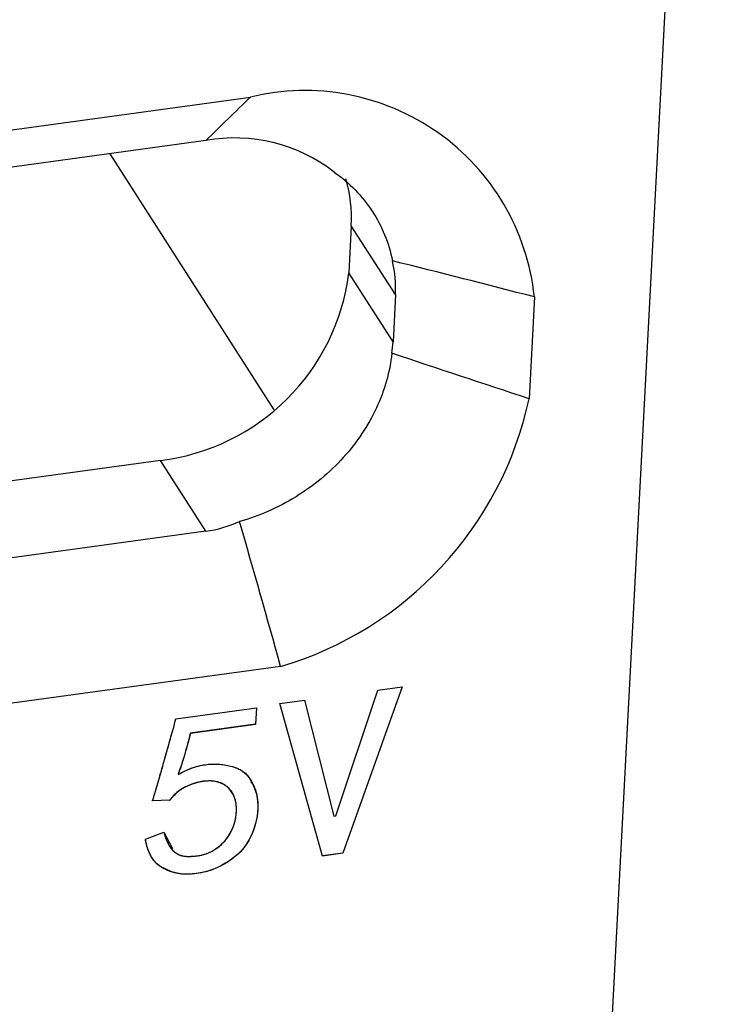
# Model space of a CAD drawing. Header units: millimetres. Extents: x 1643 to 1853, y 2203 to 2490.
# Tile 12 of 31: x 1802 to 1808, y 2298 to 2306. Entities that reach past the tile are written whole.
import ezdxf

# ---------------------------------------------------------------- set-up
doc = ezdxf.new("R2010")
doc.units = ezdxf.units.MM

msp = doc.modelspace()

# ---------------------------------------------------------------- linework, layer by layer
at = {"color": 7, "linetype": 'Continuous', "lineweight": 25}
for p, q in [((1807.9095, 2315.7983), (1806.9832, 2298.0467)), ((1798.2401, 2304.8307), (1804.0412, 2305.627)), ((1803.6788, 2305.2732), (1797.8707, 2304.476)), ((1802.8955, 2305.1657), (1804.2329, 2303.0786)), ((1804.8636, 2304.5797), (1804.8435, 2304.1948)), ((1805.2233, 2304.0184), (1804.8636, 2304.5797)), ((1805.2033, 2303.6334), (1804.8435, 2304.1948)), ((1805.2233, 2304.0184), (1805.2033, 2303.6334)), ((1806.3546, 2303.9993), (1806.3114, 2303.1698)), ((1803.3081, 2302.6675), (1797.5, 2301.8702)), ((1803.6775, 2302.091), (1803.3081, 2302.6675)), ((1803.6775, 2302.091), (1797.8694, 2301.2938)), ((1804.2873, 2300.9892), (1797.5029, 2300.058)), ((1804.7369, 2299.7724), (1805.0786, 2300.7953)), ((1805.2772, 2300.8226), (1804.7948, 2299.468)), ((1805.2777, 2300.8227), (1804.7951, 2299.4675)), ((1805.0786, 2300.7953), (1805.2777, 2300.8227)), ((1804.282, 2300.686), (1804.4811, 2300.7133)), ((1804.6291, 2299.4447), (1804.282, 2300.686)), ((1804.4809, 2300.7133), (1804.7199, 2299.7706)), ((1804.4811, 2300.7133), (1804.7203, 2299.7701)), ((1803.4352, 2300.5623), (1804.0907, 2300.6523)), ((1804.0904, 2300.6522), (1804.0834, 2300.5177)), ((1804.0907, 2300.6523), (1804.0837, 2300.5172)), ((1804.0834, 2300.5177), (1803.5523, 2300.4448)), ((1803.5523, 2300.4448), (1803.5526, 2300.4443)), ((1804.0837, 2300.5172), (1803.5526, 2300.4443)), ((1804.0834, 2300.5177), (1804.0837, 2300.5172)), ((1803.4525, 2300.1107), (1803.4528, 2300.1102)), ((1803.3838, 2299.9001), (1803.2436, 2299.8958)), ((1803.3842, 2299.8996), (1803.2439, 2299.8953)), ((1803.3838, 2299.9001), (1803.3842, 2299.8996)), ((1804.7199, 2299.7706), (1804.7203, 2299.7701)), ((1804.7203, 2299.7701), (1804.7369, 2299.7724)), ((1803.1863, 2299.5819), (1803.3377, 2299.6399)), ((1803.3373, 2299.6404), (1803.4084, 2299.5069)), ((1804.7948, 2299.468), (1804.629, 2299.4452)), ((1804.7951, 2299.4675), (1804.6291, 2299.4447)), ((1804.7948, 2299.468), (1804.7951, 2299.4675))]:
    msp.add_line(p, q, dxfattribs=at)
at = {"color": 7, "linetype": 'Continuous', "flags": 128}
for points in [[(1805.2777, 2300.8227), (1804.7951, 2299.4675), (1804.7951, 2299.4675), (1804.6291, 2299.4447), (1804.6291, 2299.4447), (1804.282, 2300.686), (1804.282, 2300.686), (1804.4811, 2300.7133), (1804.4811, 2300.7133), (1804.7203, 2299.7701), (1804.7203, 2299.7701), (1804.7369, 2299.7724), (1804.7369, 2299.7724), (1805.0786, 2300.7953), (1805.0786, 2300.7953), (1805.2777, 2300.8227)], [(1803.3377, 2299.6399), (1803.3508, 2299.5943), (1803.3671, 2299.5546), (1803.3864, 2299.5208), (1803.4084, 2299.4932), (1803.4332, 2299.4715), (1803.4608, 2299.4557), (1803.4914, 2299.4458), (1803.5251, 2299.4421), (1803.5593, 2299.4424), (1803.592, 2299.4447), (1803.623, 2299.4487), (1803.6524, 2299.4549), (1803.6802, 2299.4632), (1803.7067, 2299.4734), (1803.7314, 2299.4854), (1803.7545, 2299.4996), (1803.7964, 2299.5315), (1803.8321, 2299.5662), (1803.8618, 2299.6037), (1803.8856, 2299.6442), (1803.904, 2299.687), (1803.917, 2299.7316), (1803.9252, 2299.7777), (1803.928, 2299.8253), (1803.9252, 2299.8715), (1803.9161, 2299.9131), (1803.9006, 2299.9501), (1803.8785, 2299.9824), (1803.8515, 2300.0093), (1803.8203, 2300.0304), (1803.7854, 2300.045), (1803.7465, 2300.0537), (1803.7042, 2300.0562), (1803.6588, 2300.053), (1803.6107, 2300.0433), (1803.5596, 2300.028), (1803.5341, 2300.0179), (1803.5093, 2300.0062), (1803.4858, 2299.9928), (1803.4633, 2299.9776), (1803.442, 2299.9606), (1803.4218, 2299.9421), (1803.4024, 2299.9217), (1803.3842, 2299.8996), (1803.3842, 2299.8996), (1803.2439, 2299.8953), (1803.2439, 2299.8953), (1803.2468, 2299.9034), (1803.2511, 2299.9161), (1803.2562, 2299.9331), (1803.2629, 2299.9547), (1803.2706, 2299.9806), (1803.2795, 2300.0111), (1803.2899, 2300.0462), (1803.3011, 2300.0858), (1803.3138, 2300.1295), (1803.3276, 2300.178), (1803.3426, 2300.2309), (1803.3587, 2300.2883), (1803.3759, 2300.35), (1803.3946, 2300.4163), (1803.4142, 2300.4871), (1803.4352, 2300.5623), (1803.4352, 2300.5623), (1804.0907, 2300.6523), (1804.0907, 2300.6523), (1804.0837, 2300.5172), (1804.0837, 2300.5172), (1803.5526, 2300.4443), (1803.5526, 2300.4443), (1803.5396, 2300.3934), (1803.527, 2300.3453), (1803.5143, 2300.2997), (1803.5017, 2300.2566), (1803.4892, 2300.2162), (1803.4771, 2300.1784), (1803.4649, 2300.1431), (1803.4528, 2300.1102), (1803.4528, 2300.1102), (1803.5152, 2300.1414), (1803.5753, 2300.1651), (1803.6326, 2300.1816), (1803.6877, 2300.1908), (1803.741, 2300.1939), (1803.7927, 2300.1922), (1803.8434, 2300.1856), (1803.8928, 2300.1742), (1803.938, 2300.1581), (1803.9763, 2300.1374), (1804.0076, 2300.1119), (1804.032, 2300.0816), (1804.0513, 2300.0489), (1804.0679, 2300.0159), (1804.0808, 2299.982), (1804.0909, 2299.9481), (1804.0979, 2299.9129), (1804.1018, 2299.8762), (1804.1022, 2299.8373), (1804.0995, 2299.7967), (1804.0937, 2299.7547), (1804.0838, 2299.7117), (1804.0705, 2299.6677), (1804.0535, 2299.6226), (1804.0326, 2299.5789), (1804.0079, 2299.5382), (1803.9791, 2299.5006), (1803.9465, 2299.4663), (1803.9101, 2299.4348), (1803.8701, 2299.4056), (1803.8269, 2299.3787), (1803.7798, 2299.354), (1803.7296, 2299.3331), (1803.676, 2299.3166), (1803.6192, 2299.305), (1803.5587, 2299.2978), (1803.5278, 2299.2965), (1803.4977, 2299.2974), (1803.4679, 2299.3002), (1803.4386, 2299.3055), (1803.4097, 2299.3129), (1803.3815, 2299.3223), (1803.3537, 2299.3339), (1803.3264, 2299.3478), (1803.3007, 2299.3644), (1803.2771, 2299.3849), (1803.256, 2299.4088), (1803.2373, 2299.4363), (1803.2209, 2299.4672), (1803.2072, 2299.502), (1803.1955, 2299.5401), (1803.1863, 2299.5819), (1803.1863, 2299.5819), (1803.3377, 2299.6399)]]:
    msp.add_lwpolyline(points, dxfattribs=at)
at = {"color": 7, "linetype": 'Continuous', "lineweight": 25}
for centre, radius, start, end in [((1804.4863, 2303.8017), 1.8787, 6.03552, 103.70654), ((1803.9128, 2303.9727), 1.3214, 52.18207, 100.19697), ((1803.7532, 2304.6432), 1.1122, 356.72688, 16.54743), ((1803.0982, 2304.4139), 1.759, 276.85319, 352.84255), ((1803.466, 2303.7812), 2.9103, 286.39218, 347.87304)]:
    msp.add_arc(centre, radius, start, end, dxfattribs=at)
for centre, major_axis, ratio, start_param, end_param in [((1803.2592, 2304.5941), (1.8921, -0.8729), 0.609025, 0.238691, 0.438817), ((1803.2391, 2304.2091), (1.8921, -0.8729), 0.609025, 0.167764, 0.238691), ((1803.2488, 2304.194), (-0.5505, 2.0786), 0.685548, 3.057407, 3.251713)]:
    msp.add_ellipse(centre, major_axis=major_axis, ratio=ratio, start_param=start_param, end_param=end_param, dxfattribs=at)
for points in [[(1803.6788, 2305.2732), (1803.7994, 2305.3911), (1803.9203, 2305.509), (1804.0412, 2305.627)], [(1806.3546, 2303.9993), (1805.9691, 2304.0988), (1805.5835, 2304.1973), (1805.1979, 2304.2935)], [(1806.3114, 2303.1698), (1805.9386, 2303.2922), (1805.5659, 2303.4155), (1805.1934, 2303.5409)], [(1804.2873, 2300.9892), (1804.1786, 2301.3833), (1804.0677, 2301.7768), (1803.9525, 2302.1695)]]:
    msp.add_open_spline(points, degree=3, dxfattribs=at)
for points, knots in [([(1804.723, 2305.0166), (1804.8478, 2304.9293), (1804.9521, 2304.8222), (1805.1137, 2304.5757), (1805.1688, 2304.4407), (1805.1979, 2304.2935)], [0, 0, 0, 0, 0.5, 0.5, 1, 1, 1, 1]), ([(1805.1934, 2303.5409), (1805.1775, 2303.3896), (1805.1355, 2303.2406), (1805.0004, 2302.9504), (1804.9105, 2302.8157), (1804.6861, 2302.5677), (1804.5576, 2302.4611), (1804.2683, 2302.2824), (1804.1144, 2302.2148), (1803.9525, 2302.1695)], [0, 0, 0, 0, 0.25, 0.25, 0.5, 0.5, 0.75, 0.75, 1, 1, 1, 1]), ([(1803.2439, 2299.8953), (1803.2448, 2299.898), (1803.2473, 2299.9049), (1803.2517, 2299.9175), (1803.2566, 2299.9347), (1803.2633, 2299.9562), (1803.2711, 2299.9822), (1803.2799, 2300.0127), (1803.2905, 2300.0477), (1803.3014, 2300.0872), (1803.3143, 2300.1311), (1803.328, 2300.1795), (1803.343, 2300.2324), (1803.3591, 2300.2897), (1803.3763, 2300.3515), (1803.3952, 2300.4178), (1803.4145, 2300.4886), (1803.4282, 2300.5373), (1803.4352, 2300.5623)], [0, 0, 0, 0, 0.012245, 0.031422, 0.05692, 0.089353, 0.128214, 0.173914, 0.226548, 0.285931, 0.351425, 0.424172, 0.503349, 0.589369, 0.681821, 0.781204, 0.887343, 1, 1, 1, 1]), ([(1803.5523, 2300.4448), (1803.548, 2300.4278), (1803.5395, 2300.3948), (1803.5271, 2300.3466), (1803.5142, 2300.301), (1803.5018, 2300.258), (1803.4891, 2300.2176), (1803.4773, 2300.1797), (1803.465, 2300.1444), (1803.4566, 2300.1217), (1803.4525, 2300.1107)], [0, 0, 0, 0, 0.151947, 0.295502, 0.431833, 0.560795, 0.681593, 0.794865, 0.901057, 1, 1, 1, 1]), ([(1803.5526, 2300.4443), (1803.5483, 2300.4273), (1803.5399, 2300.3943), (1803.5274, 2300.3461), (1803.5146, 2300.3005), (1803.5021, 2300.2575), (1803.4894, 2300.2171), (1803.4776, 2300.1792), (1803.4653, 2300.1439), (1803.4569, 2300.1212), (1803.4528, 2300.1102)], [0, 0, 0, 0, 0.151947, 0.295502, 0.431833, 0.560795, 0.681593, 0.794865, 0.901057, 1, 1, 1, 1]), ([(1803.4528, 2300.1102), (1803.4734, 2300.121), (1803.5133, 2300.1419), (1803.5738, 2300.1656), (1803.6317, 2300.1825), (1803.6873, 2300.1917), (1803.7409, 2300.1947), (1803.7931, 2300.193), (1803.8439, 2300.1864), (1803.8927, 2300.1752), (1803.9377, 2300.1595), (1803.9766, 2300.1388), (1804.0086, 2300.1131), (1804.0326, 2300.0823), (1804.0514, 2300.0493), (1804.0685, 2300.0165), (1804.081, 2299.9825), (1804.0915, 2299.9483), (1804.0985, 2299.9129), (1804.1025, 2299.8759), (1804.1027, 2299.837), (1804.0999, 2299.7964), (1804.0943, 2299.7544), (1804.0841, 2299.7113), (1804.0708, 2299.6672), (1804.0543, 2299.6227), (1804.0337, 2299.5792), (1804.0089, 2299.5382), (1803.98, 2299.5003), (1803.947, 2299.4657), (1803.9102, 2299.4341), (1803.8701, 2299.4049), (1803.8265, 2299.3778), (1803.7796, 2299.3531), (1803.7291, 2299.3319), (1803.6752, 2299.3154), (1803.6179, 2299.304), (1803.5684, 2299.2979), (1803.5279, 2299.2962), (1803.4975, 2299.2971), (1803.4676, 2299.2997), (1803.4383, 2299.3053), (1803.4094, 2299.3126), (1803.381, 2299.322), (1803.3532, 2299.3338), (1803.3259, 2299.3475), (1803.2998, 2299.3641), (1803.2763, 2299.3847), (1803.2551, 2299.4088), (1803.2366, 2299.4365), (1803.2199, 2299.4675), (1803.2066, 2299.5026), (1803.1945, 2299.5407), (1803.1891, 2299.5679), (1803.1863, 2299.5819)], [0, 0, 0, 0, 0.027892, 0.053935, 0.078243, 0.101453, 0.124085, 0.146503, 0.169057, 0.191966, 0.214172, 0.234857, 0.254558, 0.273827, 0.292671, 0.310991, 0.328828, 0.346168, 0.363556, 0.381223, 0.399525, 0.418447, 0.437818, 0.457653, 0.478022, 0.499049, 0.519794, 0.539745, 0.559238, 0.578401, 0.597715, 0.617484, 0.637787, 0.659024, 0.68091, 0.703733, 0.727647, 0.753181, 0.766347, 0.779387, 0.792494, 0.805814, 0.819342, 0.833019, 0.847088, 0.861611, 0.876329, 0.891638, 0.907371, 0.923884, 0.941213, 0.959672, 0.979223, 1, 1, 1, 1]), ([(1804.0453, 2300.0498), (1804.0536, 2300.038), (1804.086, 2299.9917), (1804.1143, 2299.8484), (1804.0838, 2299.6632), (1803.9814, 2299.4898), (1803.8567, 2299.3908), (1803.7152, 2299.3214), (1803.5656, 2299.2929), (1803.4187, 2299.3002), (1803.3413, 2299.3423), (1803.3026, 2299.3633)], [0, 0, 0, 0, 0.036887, 0.14416, 0.357379, 0.464373, 0.571445, 0.678621, 0.785898, 0.892898, 1, 1, 1, 1]), ([(1803.3377, 2299.6399), (1803.3417, 2299.6246), (1803.3495, 2299.5952), (1803.3658, 2299.5553), (1803.3849, 2299.5213), (1803.407, 2299.4932), (1803.4319, 2299.4711), (1803.4599, 2299.4549), (1803.491, 2299.4446), (1803.5248, 2299.4416), (1803.5586, 2299.4421), (1803.5913, 2299.4444), (1803.6225, 2299.4481), (1803.652, 2299.4545), (1803.68, 2299.4626), (1803.7065, 2299.473), (1803.7315, 2299.4848), (1803.7619, 2299.504), (1803.7965, 2299.5303), (1803.8327, 2299.5654), (1803.863, 2299.6033), (1803.8866, 2299.6443), (1803.9051, 2299.6873), (1803.9179, 2299.7321), (1803.9263, 2299.7784), (1803.9288, 2299.8253), (1803.9265, 2299.8709), (1803.9174, 2299.913), (1803.902, 2299.9506), (1803.8797, 2299.9828), (1803.8527, 2300.0099), (1803.8215, 2300.0313), (1803.7857, 2300.046), (1803.7465, 2300.0549), (1803.7037, 2300.057), (1803.6581, 2300.054), (1803.6095, 2300.0437), (1803.5677, 2300.0316), (1803.5341, 2300.0182), (1803.5093, 2300.0066), (1803.4856, 2299.9931), (1803.463, 2299.9778), (1803.4417, 2299.9607), (1803.4213, 2299.942), (1803.4018, 2299.9218), (1803.3901, 2299.9071), (1803.3842, 2299.8996)], [0, 0, 0, 0, 0.0318979, 0.0609532, 0.0874361, 0.1114558, 0.1335962, 0.1543997, 0.1746761, 0.1951202, 0.2152362, 0.2343141, 0.2522729, 0.2692239, 0.285477, 0.301181, 0.3162701, 0.3310704, 0.3599865, 0.3875228, 0.414442, 0.4415625, 0.4691791, 0.4974322, 0.5266101, 0.5570147, 0.5872148, 0.6155484, 0.6427544, 0.6694057, 0.6951532, 0.7201088, 0.7443506, 0.7690145, 0.794298, 0.8206852, 0.8484911, 0.8783094, 0.8935008, 0.9085258, 0.9233954, 0.9382469, 0.9532182, 0.968324, 0.983922, 1, 1, 1, 1]), ([(1803.9056, 2299.935), (1803.8924, 2299.959), (1803.8643, 2300.01), (1803.7794, 2300.0549), (1803.6728, 2300.0603), (1803.5646, 2300.0346), (1803.459, 2299.9846), (1803.4089, 2299.9283), (1803.3838, 2299.9001)], [0, 0, 0, 0, 0.151371, 0.320773, 0.490491, 0.660646, 0.830242, 1, 1, 1, 1])]:
    msp.add_open_spline(points, degree=3, knots=knots, dxfattribs=at)

doc.saveas('drawing.dxf')
